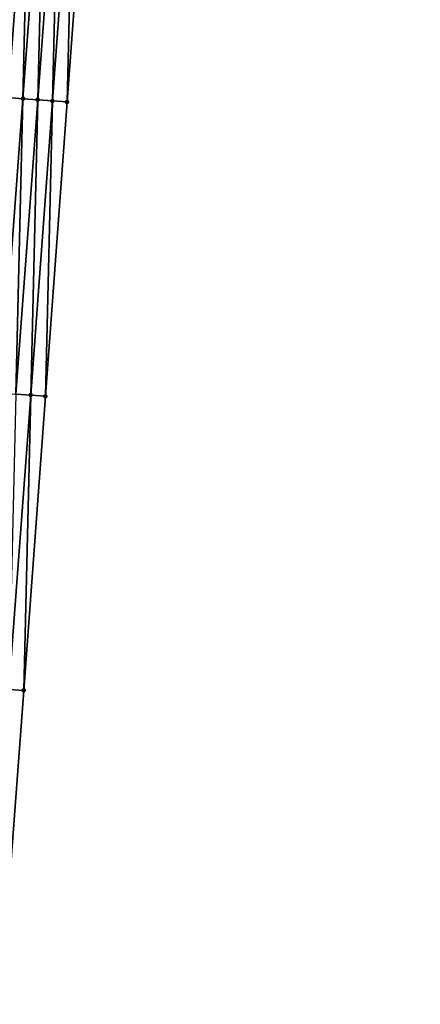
# Model space of a CAD drawing. Header units: feet. Extents: x 2017353 to 2024169, y 808050 to 818690.
# Tile 35 of 256: x 2023425 to 2023452, y 809164 to 809230. Entities that reach past the tile are written whole.
import ezdxf

# ---------------------------------------------------------------- set-up
doc = ezdxf.new("R2010")
doc.units = ezdxf.units.FT
doc.header["$MEASUREMENT"] = 0
doc.layers.add('I-77-MM15-17_SB-Surface-BORDER', color=7, linetype='Continuous')
doc.layers.add('I-77-MM15-17_SB-Surface-TIN', color=7, linetype='Continuous')
doc.layers.add('SB-Road Shots', color=141, linetype='Continuous', lineweight=100)
doc.layers.add('SB-Road X-Section', color=40, linetype='Continuous', lineweight=13)

msp = doc.modelspace()

# ---------------------------------------------------------------- linework, layer by layer
at = {"layer": 'I-77-MM15-17_SB-Surface-BORDER', "color": 3, "linetype": 'Continuous', "lineweight": -3}
msp.add_polyline3d([(2023451.705109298, 809543.9130808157, 269.4070172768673), (2023450.245113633, 809523.9618708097, 269.1513591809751), (2023448.716360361, 809504.0226470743, 268.8509020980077), (2023447.187622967, 809484.0836304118, 268.5367400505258), (2023446.656019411, 809464.0689518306, 268.1706775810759), (2023445.15328495, 809444.1565300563, 267.8550836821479), (2023443.656648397, 809424.2147568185, 267.5621265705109), (2023442.160011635, 809404.272980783, 267.269366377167), (2023440.663358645, 809384.3309885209, 266.9918198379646), (2023439.166723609, 809364.3892354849, 266.6974349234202), (2023436.67282054, 809344.5213567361, 266.4710248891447), (2023435.176169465, 809324.5793899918, 266.1916938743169), (2023433.679507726, 809304.6372811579, 265.9223583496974), (2023432.202443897, 809284.7150899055, 265.6445454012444), (2023430.730105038, 809264.7719611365, 265.3218105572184), (2023429.257760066, 809244.8287495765, 265.004523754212), (2023427.785429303, 809224.8857304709, 264.6745725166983), (2023426.313097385, 809204.9426957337, 264.34565507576), (2023424.840759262, 809184.9995769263, 264.0222543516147), (2023423.368413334, 809165.056352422, 263.7058245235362), (2023421.896061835, 809145.1130524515, 263.3943555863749), (2023420.423694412, 809125.1695367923, 263.0970800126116), (2023417.936476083, 809105.2813916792, 262.8930770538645), (2023416.441847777, 809085.3394646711, 262.6004373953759)], dxfattribs=at)
at = {"layer": 'I-77-MM15-17_SB-Surface-TIN', "color": 128, "linetype": 'Continuous', "lineweight": -3}
for points in [[(2023423.796030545, 809225.1767795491, 264.902054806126), (2023425.268360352, 809245.1197857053, 265.2328581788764), (2023424.534330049, 809245.1732278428, 265.2818805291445)], [(2023423.796030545, 809225.1767795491, 264.902054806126), (2023424.793374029, 809225.1039332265, 264.8507153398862), (2023425.268360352, 809245.1197857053, 265.2328581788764)], [(2023424.793374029, 809225.1039332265, 264.8507153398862), (2023426.265705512, 809245.0469620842, 265.1800248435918), (2023425.268360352, 809245.1197857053, 265.2328581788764)], [(2023424.793374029, 809225.1039332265, 264.8507153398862), (2023425.790718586, 809225.0311014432, 264.7984191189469), (2023426.265705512, 809245.0469620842, 265.1800248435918)], [(2023425.790718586, 809225.0311014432, 264.7984191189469), (2023427.26305596, 809244.9742100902, 265.1224780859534), (2023426.265705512, 809245.0469620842, 265.1800248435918)], [(2023425.790718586, 809225.0311014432, 264.7984191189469), (2023426.788076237, 809224.9584470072, 264.7344525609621), (2023427.26305596, 809244.9742100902, 265.1224780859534)], [(2023426.788076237, 809224.9584470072, 264.7344525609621), (2023428.260406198, 809244.901455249, 265.0651186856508), (2023427.26305596, 809244.9742100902, 265.1224780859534)], [(2023426.788076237, 809224.9584470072, 264.7344525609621), (2023427.785429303, 809224.8857304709, 264.6745725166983), (2023428.260406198, 809244.901455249, 265.0651186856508)], [(2023427.785429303, 809224.8857304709, 264.6745725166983), (2023429.257760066, 809244.8287495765, 265.004523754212), (2023428.260406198, 809244.901455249, 265.0651186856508)], [(2023423.321027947, 809205.1607066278, 264.5344224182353), (2023424.793374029, 809225.1039332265, 264.8507153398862), (2023423.796030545, 809225.1767795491, 264.902054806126)], [(2023423.321027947, 809205.1607066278, 264.5344224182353), (2023424.318378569, 809205.0879569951, 264.4767205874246), (2023424.793374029, 809225.1039332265, 264.8507153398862)], [(2023424.318378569, 809205.0879569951, 264.4767205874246), (2023425.790718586, 809225.0311014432, 264.7984191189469), (2023424.793374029, 809225.1039332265, 264.8507153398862)], [(2023424.318378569, 809205.0879569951, 264.4767205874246), (2023425.315738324, 809205.015331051, 264.4108794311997), (2023425.790718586, 809225.0311014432, 264.7984191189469)], [(2023425.315738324, 809205.015331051, 264.4108794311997), (2023426.788076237, 809224.9584470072, 264.7344525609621), (2023425.790718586, 809225.0311014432, 264.7984191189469)], [(2023425.315738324, 809205.015331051, 264.4108794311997), (2023426.313097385, 809204.9426957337, 264.34565507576), (2023426.788076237, 809224.9584470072, 264.7344525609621)], [(2023426.313097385, 809204.9426957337, 264.34565507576), (2023427.785429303, 809224.8857304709, 264.6745725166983), (2023426.788076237, 809224.9584470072, 264.7344525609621)], [(2023423.843390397, 809185.0720794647, 264.0962168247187), (2023425.315738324, 809205.015331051, 264.4108794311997), (2023424.318378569, 809205.0879569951, 264.4767205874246)], [(2023423.843390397, 809185.0720794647, 264.0962168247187), (2023424.840759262, 809184.9995769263, 264.0222543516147), (2023425.315738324, 809205.015331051, 264.4108794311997)], [(2023424.840759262, 809184.9995769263, 264.0222543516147), (2023426.313097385, 809204.9426957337, 264.34565507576), (2023425.315738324, 809205.015331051, 264.4108794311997)], [(2023423.368413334, 809165.056352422, 263.7058245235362), (2023424.840759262, 809184.9995769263, 264.0222543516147), (2023423.843390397, 809185.0720794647, 264.0962168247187)]]:
    msp.add_3dface(points, dxfattribs=at)
at = {"layer": 'SB-Road Shots', "lineweight": 100}
for p in [(2023424.793374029, 809225.1039332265, 264.8507153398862), (2023425.790718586, 809225.0311014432, 264.7984191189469), (2023426.788076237, 809224.9584470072, 264.7344525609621), (2023427.785429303, 809224.8857304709, 264.6745725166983), (2023425.315738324, 809205.015331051, 264.4108794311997), (2023426.313097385, 809204.9426957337, 264.34565507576), (2023424.840759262, 809184.9995769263, 264.0222543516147)]:
    msp.add_point(p, dxfattribs=at)
at = {"layer": 'SB-Road X-Section', "extrusion": (0.07361795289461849, 0.997170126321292, 0.0152360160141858), "elevation": 955899.5255056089, "flags": 128}
msp.add_lwpolyline([(-1958355.576667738, -14301.08590213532), (-1958354.576667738, -14301.02601513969), (-1958353.576667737, -14300.96204115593), (-1958352.576667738, -14300.90973886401), (-1958351.576667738, -14300.85839343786), (-1958350.576667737, -14300.78260575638), (-1958349.576667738, -14300.75051573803), (-1958348.576667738, -14300.73349029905), (-1958347.576667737, -14300.71435041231), (-1958346.576667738, -14300.69360556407), (-1958345.576667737, -14300.67291508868), (-1958344.576667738, -14300.65436860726), (-1958343.576667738, -14300.63716456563), (-1958342.576667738, -14300.61801036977), (-1958341.576667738, -14300.60045395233), (-1958340.576667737, -14300.5809997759), (-1958339.576667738, -14300.56700793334), (-1958338.725494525, -14300.55971491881), (-1958338.662827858, -14300.55987050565), (-1958338.576667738, -14300.56055432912), (-1958337.576667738, -14300.5819231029), (-1958336.576667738, -14300.60444861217), (-1958335.576667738, -14300.63007984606), (-1958334.576667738, -14300.65081820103), (-1958333.576667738, -14300.66943473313), (-1958332.576667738, -14300.68739101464), (-1958331.576667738, -14300.70618460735), (-1958330.576667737, -14300.72890243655), (-1958329.576667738, -14300.75321637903), (-1958328.576667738, -14300.77478049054), (-1958327.576667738, -14300.79449457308), (-1958326.768827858, -14300.81093663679), (-1958326.576667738, -14300.81651100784), (-1958325.576667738, -14300.85156191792), (-1958324.576667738, -14300.87536898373), (-1958323.576667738, -14300.90070493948), (-1958322.576667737, -14300.92175662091), (-1958321.576667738, -14300.93991608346), (-1958320.576667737, -14300.95867113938), (-1958319.576667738, -14300.97965641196), (-1958318.576667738, -14301.00157149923), (-1958317.576667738, -14301.02423758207), (-1958316.576667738, -14301.0446483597), (-1958315.576667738, -14301.06660396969), (-1958314.576667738, -14301.10277523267), (-1958313.576667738, -14301.14685776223), (-1958312.576667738, -14301.19398725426), (-1958311.576667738, -14301.24052107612), (-1958310.576667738, -14301.28456408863), (-1958309.576667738, -14301.32507316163), (-1958308.576667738, -14301.36283940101), (-1958307.576667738, -14301.38992527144), (-1958307.447780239, -14301.39313460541)], dxfattribs=at)
at = {"layer": 'SB-Road X-Section', "extrusion": (0.07361794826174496, 0.9971701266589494, 0.01523601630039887), "elevation": 955879.5164047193, "flags": 128}
msp.add_lwpolyline([(-1958355.581108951, -14301.11023706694), (-1958354.581108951, -14301.04500513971), (-1958353.581108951, -14300.9791563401), (-1958352.581108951, -14300.92144781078), (-1958351.581108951, -14300.86651393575), (-1958350.581108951, -14300.79695498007), (-1958349.581108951, -14300.76685943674), (-1958348.581108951, -14300.75398536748), (-1958347.581108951, -14300.73500875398), (-1958346.581108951, -14300.71163338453), (-1958345.581108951, -14300.69023563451), (-1958344.581108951, -14300.67177621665), (-1958343.581108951, -14300.6532411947), (-1958342.581108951, -14300.63264256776), (-1958341.581108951, -14300.61600754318), (-1958340.581108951, -14300.59653507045), (-1958339.581108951, -14300.58325228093), (-1958338.656135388, -14300.57798181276), (-1958338.581468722, -14300.57814560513), (-1958338.581108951, -14300.57814756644), (-1958337.581108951, -14300.600529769), (-1958336.581108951, -14300.62306513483), (-1958335.581108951, -14300.64633194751), (-1958334.581108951, -14300.66536723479), (-1958333.581108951, -14300.68359729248), (-1958332.581108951, -14300.7013552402), (-1958331.581108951, -14300.71956518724), (-1958330.581108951, -14300.73803844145), (-1958329.581108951, -14300.75916421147), (-1958328.581108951, -14300.77876156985), (-1958327.581108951, -14300.7968373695), (-1958327.092421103, -14300.80785529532), (-1958326.581108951, -14300.82665598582), (-1958325.581108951, -14300.85990965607), (-1958324.581108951, -14300.88177484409), (-1958323.581108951, -14300.9071194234), (-1958322.581108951, -14300.92929823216), (-1958321.581108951, -14300.94756545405), (-1958320.58110895, -14300.96573518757), (-1958319.581108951, -14300.98770150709), (-1958318.581108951, -14301.00965805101), (-1958317.581108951, -14301.03348527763), (-1958316.581108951, -14301.05459912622), (-1958315.581108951, -14301.07544687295), (-1958314.581108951, -14301.10007728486), (-1958313.581108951, -14301.13188598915), (-1958312.581108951, -14301.17934826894), (-1958311.581108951, -14301.23093813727), (-1958310.581108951, -14301.28021052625), (-1958309.581108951, -14301.32535590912), (-1958308.581108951, -14301.36404864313), (-1958307.581108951, -14301.39096787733), (-1958307.030992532, -14301.40649111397)], dxfattribs=at)
at = {"layer": 'SB-Road X-Section', "extrusion": (0.07361795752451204, 0.9971701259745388, 0.01523601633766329), "elevation": 955859.5345932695, "flags": 128}
msp.add_lwpolyline([(-1958355.572228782, -14301.12923241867), (-1958354.572228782, -14301.05526135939), (-1958353.572228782, -14300.98575314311), (-1958352.572228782, -14300.93057357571), (-1958351.572228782, -14300.86993862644), (-1958350.572228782, -14300.80465181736), (-1958349.572228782, -14300.77583603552), (-1958348.572228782, -14300.76209761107), (-1958347.572228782, -14300.74164702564), (-1958346.572228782, -14300.71761108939), (-1958345.572228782, -14300.69431359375), (-1958344.572228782, -14300.67508296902), (-1958343.572228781, -14300.65691821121), (-1958342.572228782, -14300.63757849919), (-1958341.572228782, -14300.621070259), (-1958340.572228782, -14300.60034166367), (-1958339.572228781, -14300.58629623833), (-1958338.922676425, -14300.58214845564), (-1958338.868581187, -14300.58228467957), (-1958338.572228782, -14300.58641597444), (-1958337.572228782, -14300.60672524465), (-1958336.572228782, -14300.6275818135), (-1958335.572228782, -14300.65328219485), (-1958334.572228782, -14300.67164423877), (-1958333.572228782, -14300.69103089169), (-1958332.572228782, -14300.70654426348), (-1958331.572228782, -14300.72408349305), (-1958330.572228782, -14300.74334636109), (-1958329.572228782, -14300.76421529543), (-1958328.572228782, -14300.7838084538), (-1958327.572228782, -14300.80169199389), (-1958326.572228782, -14300.82290418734), (-1958326.549533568, -14300.82351008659), (-1958325.572228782, -14300.85559781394), (-1958324.572228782, -14300.87412803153), (-1958323.572228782, -14300.8997907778), (-1958322.572228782, -14300.92064071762), (-1958321.572228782, -14300.93948784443), (-1958320.572228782, -14300.95961430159), (-1958319.572228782, -14300.97994584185), (-1958318.572228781, -14300.99863523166), (-1958317.572228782, -14301.02411257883), (-1958316.572228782, -14301.047277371), (-1958315.572228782, -14301.07043286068), (-1958314.572228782, -14301.10225126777), (-1958313.572228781, -14301.14424986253), (-1958312.572228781, -14301.19052728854), (-1958311.572228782, -14301.23694365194), (-1958310.572228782, -14301.2815609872), (-1958309.572228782, -14301.3232738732), (-1958308.572228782, -14301.35691402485), (-1958307.572228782, -14301.3785064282), (-1958306.991628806, -14301.39173618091)], dxfattribs=at)

doc.saveas('drawing.dxf')
